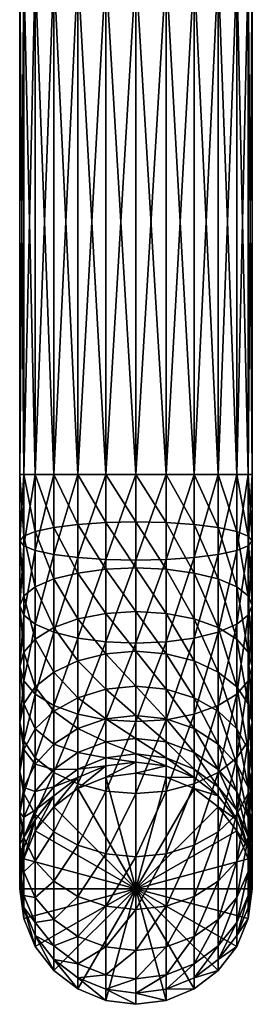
# Model space of a CAD drawing. Extents: x -0.031 to 0.119, y -0.131 to 0.101.
# Tile 1 of 256: x -0.011 to 0.011, y -0.131 to -0.033. Entities that reach past the tile are written whole.
import ezdxf

# ---------------------------------------------------------------- set-up
doc = ezdxf.new("R2010")
doc.units = 0
doc.layers.add('mesh', color=7, linetype='CONTINUOUS')

msp = doc.modelspace()

# ---------------------------------------------------------------- meshes
at = {"layer": 'mesh'}
mesh = msp.add_polyface(dxfattribs=at)
corners = [(0.011084, -0.078331, 0.28437), (0.011084, -0.028331, 0.28437), (0.011475, -0.078331, 0.2814), (0.009938, -0.028331, 0.287138), (0.009938, -0.078331, 0.287138), (0.008114, -0.028331, 0.289514), (0.008114, -0.078331, 0.289514), (0.005738, -0.028331, 0.291338), (0.005738, -0.078331, 0.291338), (0.00297, -0.028331, 0.292484), (0.00297, -0.078331, 0.292484), (0, -0.028331, 0.292875), (0, -0.078331, 0.292875), (-0.00297, -0.028331, 0.292484), (-0.00297, -0.078331, 0.292484), (-0.005737, -0.028331, 0.291338), (-0.005737, -0.078331, 0.291338), (-0.008114, -0.028331, 0.289514), (-0.008114, -0.078331, 0.289514), (-0.009938, -0.028331, 0.287138), (-0.009938, -0.078331, 0.287138), (-0.011084, -0.028331, 0.28437), (-0.011084, -0.078331, 0.28437), (-0.011475, -0.028331, 0.2814), (-0.011475, -0.078331, 0.2814), (-0.011084, -0.028331, 0.27843), (-0.011084, -0.078331, 0.27843), (-0.009938, -0.028331, 0.275663), (-0.009938, -0.078331, 0.275663), (-0.008114, -0.028331, 0.273286), (-0.008114, -0.078331, 0.273286), (-0.005737, -0.028331, 0.271463), (-0.005737, -0.078331, 0.271463), (-0.00297, -0.028331, 0.270316), (-0.00297, -0.078331, 0.270316), (0, -0.028331, 0.269925), (0, -0.078331, 0.269925), (0.00297, -0.028331, 0.270316), (0.00297, -0.078331, 0.270316), (0.005738, -0.028331, 0.271463), (0.005738, -0.078331, 0.271463), (0.008114, -0.028331, 0.273286), (0.008114, -0.078331, 0.273286), (0.009938, -0.028331, 0.275663), (0.009938, -0.078331, 0.275663), (0.011084, -0.028331, 0.27843), (0.011084, -0.078331, 0.27843), (0.011475, -0.028331, 0.2814), (0, -0.083011, 0.269539), (0.001037, -0.030913, 0.036683), (0.000517, -0.030924, 0.036468), (-0.000041, -0.031034, 0.038558)]
mesh.append_faces([[corners[k] for k in face] for face in [(0, 1, 2, 2), (0, 3, 1, 1), (4, 3, 0, 0), (4, 5, 3, 3), (6, 5, 4, 4), (6, 7, 5, 5), (8, 7, 6, 6), (8, 9, 7, 7), (10, 9, 8, 8), (10, 11, 9, 9), (12, 11, 10, 10), (12, 13, 11, 11), (14, 13, 12, 12), (14, 15, 13, 13), (16, 15, 14, 14), (16, 17, 15, 15), (18, 17, 16, 16), (18, 19, 17, 17), (20, 19, 18, 18), (20, 21, 19, 19), (22, 21, 20, 20), (22, 23, 21, 21), (24, 23, 22, 22), (24, 25, 23, 23), (26, 25, 24, 24), (26, 27, 25, 25), (28, 27, 26, 26), (28, 29, 27, 27), (30, 29, 28, 28), (30, 31, 29, 29), (32, 31, 30, 30), (32, 33, 31, 31), (34, 33, 32, 32), (34, 35, 33, 33), (36, 35, 34, 34), (36, 37, 35, 35), (38, 37, 36, 36), (38, 39, 37, 37), (40, 39, 38, 38), (40, 41, 39, 39), (42, 41, 40, 40), (42, 43, 41, 41), (44, 43, 42, 42), (44, 45, 43, 43), (46, 45, 44, 44), (46, 47, 45, 45), (2, 47, 46, 46), (2, 1, 47, 47), (48, 36, 34, 34), (49, 50, 51, 51)]])
mesh = msp.add_polyface(dxfattribs=at)
corners = [(0.00297, -0.092052, 0.266854), (0, -0.087563, 0.26839), (0, -0.091866, 0.26651), (-0.009938, -0.094589, 0.27156), (-0.009938, -0.08942, 0.273819), (-0.011084, -0.090316, 0.276437), (-0.008114, -0.093461, 0.269468), (-0.008114, -0.088651, 0.27157), (-0.005737, -0.092596, 0.267863), (-0.005737, -0.088061, 0.269844), (-0.00297, -0.092052, 0.266854), (-0.00297, -0.08769, 0.26876), (-0.00297, -0.094865, 0.289735), (-0.00297, -0.086711, 0.291792), (0, -0.086776, 0.292178), (-0.005737, -0.094494, 0.28865), (-0.005737, -0.086523, 0.290661), (-0.008114, -0.093904, 0.286924), (-0.008114, -0.086224, 0.288862), (-0.009938, -0.093134, 0.284676), (-0.009938, -0.085834, 0.286518), (-0.011084, -0.092239, 0.282057), (-0.011084, -0.08538, 0.283788), (-0.011475, -0.091277, 0.279247), (-0.011475, -0.084893, 0.280858), (-0.011084, -0.084406, 0.277929), (-0.009938, -0.083952, 0.275199), (-0.008114, -0.083562, 0.272854), (-0.005737, -0.083263, 0.271055), (-0.00297, -0.083075, 0.269924), (0, -0.083011, 0.269539), (0, -0.078331, 0.292875), (-0.00297, -0.078331, 0.292484), (-0.005737, -0.078331, 0.291338), (-0.008114, -0.078331, 0.289514), (-0.009938, -0.078331, 0.287138), (-0.011084, -0.078331, 0.28437), (-0.011475, -0.078331, 0.2814), (-0.011084, -0.078331, 0.27843), (-0.009938, -0.078331, 0.275663), (-0.008114, -0.078331, 0.273286), (-0.005737, -0.078331, 0.271463), (-0.00297, -0.078331, 0.270316)]
mesh.append_faces([[corners[k] for k in face] for face in [(0, 1, 2, 2), (3, 4, 5, 5), (6, 7, 4, 4), (8, 9, 7, 7), (10, 11, 9, 9), (2, 11, 10, 10), (2, 1, 11, 11), (12, 13, 14, 14), (15, 16, 13, 13), (17, 18, 16, 16), (19, 20, 18, 18), (21, 20, 19, 19), (21, 22, 20, 20), (23, 22, 21, 21), (23, 24, 22, 22), (5, 24, 23, 23), (5, 25, 24, 24), (4, 25, 5, 5), (4, 26, 25, 25), (7, 26, 4, 4), (7, 27, 26, 26), (9, 27, 7, 7), (9, 28, 27, 27), (11, 28, 9, 9), (11, 29, 28, 28), (1, 29, 11, 11), (1, 30, 29, 29), (13, 31, 14, 14), (13, 32, 31, 31), (16, 32, 13, 13), (16, 33, 32, 32), (18, 33, 16, 16), (18, 34, 33, 33), (20, 34, 18, 18), (20, 35, 34, 34), (22, 35, 20, 20), (22, 36, 35, 35), (24, 36, 22, 22), (24, 37, 36, 36), (25, 37, 24, 24), (25, 38, 37, 37), (26, 38, 25, 25), (26, 39, 38, 38), (27, 39, 26, 26), (27, 40, 39, 39), (28, 40, 27, 27), (28, 41, 40, 40), (29, 41, 28, 28), (29, 42, 41, 41), (30, 42, 29, 29)]])
mesh = msp.add_polyface(dxfattribs=at)
corners = [(0.00297, -0.092052, 0.266854), (0.00297, -0.08769, 0.26876), (0, -0.087563, 0.26839), (0.005738, -0.092596, 0.267863), (0.005738, -0.088061, 0.269844), (0.008114, -0.093461, 0.269468), (0.008114, -0.088651, 0.27157), (0.009938, -0.094589, 0.27156), (0.009938, -0.08942, 0.273819), (0.011084, -0.095902, 0.273996), (0.011084, -0.090316, 0.276437), (0, -0.083011, 0.269539), (0.00297, -0.083075, 0.269924), (0.005738, -0.083263, 0.271055), (0.008114, -0.083562, 0.272854), (0.009938, -0.083952, 0.275199), (0.011084, -0.084406, 0.277929), (0.011475, -0.091277, 0.279247), (0.011475, -0.084893, 0.280858), (0.011084, -0.092239, 0.282057), (0.011084, -0.08538, 0.283788), (0.009938, -0.093134, 0.284676), (0.009938, -0.085834, 0.286518), (0.008114, -0.093904, 0.286924), (0.008114, -0.086224, 0.288862), (0.005738, -0.094494, 0.28865), (0.005738, -0.086523, 0.290661), (0.00297, -0.094865, 0.289735), (0.00297, -0.086711, 0.291792), (0, -0.094991, 0.290105), (0, -0.086776, 0.292178), (0, -0.078331, 0.269925), (0.00297, -0.078331, 0.270316), (0.005738, -0.078331, 0.271463), (0.008114, -0.078331, 0.273286), (0.009938, -0.078331, 0.275663), (0.011084, -0.078331, 0.27843), (0.011475, -0.078331, 0.2814), (0.011084, -0.078331, 0.28437), (0.009938, -0.078331, 0.287138), (0.008114, -0.078331, 0.289514), (0.005738, -0.078331, 0.291338), (0.00297, -0.078331, 0.292484), (0, -0.078331, 0.292875)]
mesh.append_faces([[corners[k] for k in face] for face in [(0, 1, 2, 2), (3, 1, 0, 0), (3, 4, 1, 1), (5, 6, 4, 4), (7, 8, 6, 6), (9, 10, 8, 8), (1, 11, 2, 2), (1, 12, 11, 11), (4, 12, 1, 1), (4, 13, 12, 12), (6, 13, 4, 4), (6, 14, 13, 13), (8, 14, 6, 6), (8, 15, 14, 14), (10, 15, 8, 8), (10, 16, 15, 15), (17, 16, 10, 10), (17, 18, 16, 16), (19, 18, 17, 17), (19, 20, 18, 18), (21, 20, 19, 19), (21, 22, 20, 20), (23, 24, 22, 22), (25, 26, 24, 24), (27, 28, 26, 26), (29, 30, 28, 28), (12, 31, 11, 11), (12, 32, 31, 31), (13, 32, 12, 12), (13, 33, 32, 32), (14, 33, 13, 13), (14, 34, 33, 33), (15, 34, 14, 14), (15, 35, 34, 34), (16, 35, 15, 15), (16, 36, 35, 35), (18, 36, 16, 16), (18, 37, 36, 36), (20, 37, 18, 18), (20, 38, 37, 37), (22, 38, 20, 20), (22, 39, 38, 38), (24, 39, 22, 22), (24, 40, 39, 39), (26, 40, 24, 24), (26, 41, 40, 40), (28, 41, 26, 26), (28, 42, 41, 41), (30, 42, 28, 28), (30, 43, 42, 42)]])
mesh = msp.add_polyface(dxfattribs=at)
corners = [(-0.005737, -0.103444, 0.257926), (-0.005737, -0.100393, 0.261822), (-0.008114, -0.101731, 0.26306), (-0.00297, -0.102486, 0.257295), (-0.00297, -0.099551, 0.261043), (0, -0.10216, 0.25708), (0, -0.099264, 0.260777), (-0.009938, -0.103475, 0.264675), (-0.009938, -0.099316, 0.268484), (-0.011084, -0.101011, 0.270672), (-0.008114, -0.09786, 0.266606), (-0.005737, -0.096744, 0.265164), (-0.00297, -0.096041, 0.264258), (0, -0.095802, 0.263949), (-0.009938, -0.106344, 0.277555), (-0.009938, -0.100033, 0.281661), (-0.008114, -0.101161, 0.283753), (-0.011084, -0.104649, 0.275367), (-0.011084, -0.09872, 0.279225), (-0.011475, -0.10283, 0.27302), (-0.011475, -0.097311, 0.27661), (-0.011084, -0.095902, 0.273996), (-0.009938, -0.094589, 0.27156), (-0.008114, -0.093461, 0.269468), (-0.005737, -0.092596, 0.267863), (-0.00297, -0.092052, 0.266854), (0, -0.091866, 0.26651), (-0.00297, -0.10257, 0.286367), (0, -0.094991, 0.290105), (0, -0.102756, 0.286711), (-0.00297, -0.094865, 0.289735), (-0.005737, -0.102026, 0.285358), (-0.005737, -0.094494, 0.28865), (-0.008114, -0.093904, 0.286924), (-0.009938, -0.093134, 0.284676), (-0.011084, -0.092239, 0.282057), (-0.011475, -0.091277, 0.279247), (-0.011084, -0.090316, 0.276437), (-0.009938, -0.08942, 0.273819), (-0.008114, -0.088651, 0.27157), (-0.005737, -0.088061, 0.269844), (0, -0.086776, 0.292178), (-0.00297, -0.086711, 0.291792), (-0.005737, -0.086523, 0.290661), (-0.008114, -0.086224, 0.288862)]
mesh.append_faces([[corners[k] for k in face] for face in [(0, 1, 2, 2), (3, 1, 0, 0), (3, 4, 1, 1), (5, 4, 3, 3), (5, 6, 4, 4), (7, 8, 9, 9), (2, 8, 7, 7), (2, 10, 8, 8), (1, 10, 2, 2), (1, 11, 10, 10), (4, 11, 1, 1), (4, 12, 11, 11), (6, 12, 4, 4), (6, 13, 12, 12), (14, 15, 16, 16), (17, 18, 15, 15), (19, 20, 18, 18), (9, 20, 19, 19), (9, 21, 20, 20), (8, 21, 9, 9), (8, 22, 21, 21), (10, 22, 8, 8), (10, 23, 22, 22), (11, 23, 10, 10), (11, 24, 23, 23), (12, 24, 11, 11), (12, 25, 24, 24), (13, 25, 12, 12), (13, 26, 25, 25), (27, 28, 29, 29), (27, 30, 28, 28), (31, 30, 27, 27), (31, 32, 30, 30), (16, 32, 31, 31), (16, 33, 32, 32), (15, 33, 16, 16), (15, 34, 33, 33), (18, 34, 15, 15), (18, 35, 34, 34), (20, 35, 18, 18), (20, 36, 35, 35), (21, 36, 20, 20), (21, 37, 36, 36), (22, 37, 21, 21), (23, 38, 22, 22), (24, 39, 23, 23), (25, 40, 24, 24), (30, 41, 28, 28), (32, 42, 30, 30), (33, 43, 32, 32), (34, 44, 33, 33)]])
mesh = msp.add_polyface(dxfattribs=at)
corners = [(0.00297, -0.102486, 0.257295), (0, -0.099264, 0.260777), (0, -0.10216, 0.25708), (0.00297, -0.099551, 0.261043), (0.005738, -0.103444, 0.257926), (0.005738, -0.100393, 0.261822), (0.008114, -0.104967, 0.258928), (0.008114, -0.101731, 0.26306), (0, -0.095802, 0.263949), (0.00297, -0.096041, 0.264258), (0.005738, -0.096744, 0.265164), (0.008114, -0.09786, 0.266606), (0.009938, -0.103475, 0.264675), (0.009938, -0.099316, 0.268484), (0.011084, -0.105506, 0.266555), (0.011084, -0.101011, 0.270672), (0, -0.091866, 0.26651), (0.00297, -0.092052, 0.266854), (0.005738, -0.092596, 0.267863), (0.008114, -0.093461, 0.269468), (0.009938, -0.094589, 0.27156), (0.011084, -0.095902, 0.273996), (0.011475, -0.10283, 0.27302), (0.011475, -0.097311, 0.27661), (0.011084, -0.104649, 0.275367), (0.011084, -0.09872, 0.279225), (0.009938, -0.106344, 0.277555), (0.009938, -0.100033, 0.281661), (0.008114, -0.1078, 0.279434), (0.008114, -0.101161, 0.283753), (0.005738, -0.088061, 0.269844), (0.008114, -0.088651, 0.27157), (0.009938, -0.08942, 0.273819), (0.011084, -0.090316, 0.276437), (0.011475, -0.091277, 0.279247), (0.011084, -0.092239, 0.282057), (0.009938, -0.093134, 0.284676), (0.008114, -0.093904, 0.286924), (0.005738, -0.102026, 0.285358), (0.005738, -0.094494, 0.28865), (0.00297, -0.10257, 0.286367), (0.00297, -0.094865, 0.289735), (0, -0.102756, 0.286711), (0, -0.094991, 0.290105), (0.009938, -0.085834, 0.286518), (0.008114, -0.086224, 0.288862), (0.005738, -0.086523, 0.290661), (0.00297, -0.086711, 0.291792)]
mesh.append_faces([[corners[k] for k in face] for face in [(0, 1, 2, 2), (0, 3, 1, 1), (4, 3, 0, 0), (4, 5, 3, 3), (6, 7, 5, 5), (3, 8, 1, 1), (3, 9, 8, 8), (5, 9, 3, 3), (5, 10, 9, 9), (7, 10, 5, 5), (7, 11, 10, 10), (12, 11, 7, 7), (12, 13, 11, 11), (14, 15, 13, 13), (9, 16, 8, 8), (9, 17, 16, 16), (10, 17, 9, 9), (10, 18, 17, 17), (11, 18, 10, 10), (11, 19, 18, 18), (13, 19, 11, 11), (13, 20, 19, 19), (15, 20, 13, 13), (15, 21, 20, 20), (22, 21, 15, 15), (22, 23, 21, 21), (24, 23, 22, 22), (24, 25, 23, 23), (26, 27, 25, 25), (28, 29, 27, 27), (19, 30, 18, 18), (20, 31, 19, 19), (21, 32, 20, 20), (23, 33, 21, 21), (23, 34, 33, 33), (25, 34, 23, 23), (25, 35, 34, 34), (27, 35, 25, 25), (27, 36, 35, 35), (29, 36, 27, 27), (29, 37, 36, 36), (38, 37, 29, 29), (38, 39, 37, 37), (40, 39, 38, 38), (40, 41, 39, 39), (42, 41, 40, 40), (42, 43, 41, 41), (37, 44, 36, 36), (39, 45, 37, 37), (41, 46, 39, 39), (43, 47, 41, 41)]])
mesh = msp.add_polyface(dxfattribs=at)
corners = [(-0.005737, -0.109372, 0.231579), (-0.00297, -0.107136, 0.24393), (-0.005737, -0.108278, 0.244031), (-0.00297, -0.10823, 0.231478), (0, -0.106747, 0.243896), (0, -0.10784, 0.231444), (0.00297, -0.107136, 0.24393), (0, -0.105952, 0.248524), (-0.008114, -0.109207, 0.249363), (-0.008114, -0.110095, 0.24419), (-0.005737, -0.107441, 0.248908), (-0.00297, -0.106331, 0.248622), (-0.008114, -0.107482, 0.254321), (-0.009938, -0.109655, 0.255284), (-0.005737, -0.105815, 0.253582), (-0.00297, -0.104767, 0.253117), (0, -0.104409, 0.252959), (-0.009938, -0.106953, 0.260234), (-0.011084, -0.109264, 0.261756), (-0.008114, -0.104967, 0.258928), (-0.005737, -0.103444, 0.257926), (-0.00297, -0.102486, 0.257295), (0, -0.10216, 0.25708), (-0.011084, -0.105506, 0.266555), (-0.011475, -0.107685, 0.268572), (-0.009938, -0.103475, 0.264675), (-0.008114, -0.101731, 0.26306), (-0.009938, -0.111896, 0.27247), (-0.009938, -0.106344, 0.277555), (-0.008114, -0.1078, 0.279434), (-0.011084, -0.109865, 0.27059), (-0.011084, -0.104649, 0.275367), (-0.011475, -0.10283, 0.27302), (-0.011084, -0.101011, 0.270672), (-0.00297, -0.109619, 0.281781), (0, -0.102756, 0.286711), (0, -0.109858, 0.282091), (-0.00297, -0.10257, 0.286367), (-0.005737, -0.108917, 0.280875), (-0.005737, -0.102026, 0.285358), (-0.008114, -0.101161, 0.283753), (-0.009938, -0.100033, 0.281661), (-0.011084, -0.09872, 0.279225)]
mesh.append_faces([[corners[k] for k in face] for face in [(0, 1, 2, 2), (3, 1, 0, 0), (3, 4, 1, 1), (5, 4, 3, 3), (5, 6, 4, 4), (6, 7, 4, 4), (2, 8, 9, 9), (2, 10, 8, 8), (1, 10, 2, 2), (1, 11, 10, 10), (4, 11, 1, 1), (4, 7, 11, 11), (8, 12, 13, 13), (10, 12, 8, 8), (10, 14, 12, 12), (11, 14, 10, 10), (11, 15, 14, 14), (7, 15, 11, 11), (7, 16, 15, 15), (13, 17, 18, 18), (12, 17, 13, 13), (12, 19, 17, 17), (14, 19, 12, 12), (14, 20, 19, 19), (15, 20, 14, 14), (15, 21, 20, 20), (16, 21, 15, 15), (16, 22, 21, 21), (18, 23, 24, 24), (17, 23, 18, 18), (17, 25, 23, 23), (19, 25, 17, 17), (19, 26, 25, 25), (20, 26, 19, 19), (27, 28, 29, 29), (30, 31, 28, 28), (24, 31, 30, 30), (24, 32, 31, 31), (23, 32, 24, 24), (23, 33, 32, 32), (25, 33, 23, 23), (34, 35, 36, 36), (34, 37, 35, 35), (38, 37, 34, 34), (38, 39, 37, 37), (29, 39, 38, 38), (29, 40, 39, 39), (28, 40, 29, 29), (31, 41, 28, 28), (32, 42, 31, 31)]])
mesh = msp.add_polyface(dxfattribs=at)
corners = [(0.00297, -0.10823, 0.231478), (0.00297, -0.107136, 0.24393), (0, -0.10784, 0.231444), (0.005738, -0.108278, 0.244031), (0.005738, -0.109372, 0.231579), (0.008114, -0.110095, 0.24419), (0.00297, -0.106331, 0.248622), (0, -0.105952, 0.248524), (0.005738, -0.107441, 0.248908), (0.008114, -0.109207, 0.249363), (0, -0.104409, 0.252959), (0.00297, -0.104767, 0.253117), (0.005738, -0.105815, 0.253582), (0.008114, -0.107482, 0.254321), (0.009938, -0.111508, 0.249957), (0.009938, -0.109655, 0.255284), (0, -0.10216, 0.25708), (0.00297, -0.102486, 0.257295), (0.005738, -0.103444, 0.257926), (0.008114, -0.104967, 0.258928), (0.009938, -0.106953, 0.260234), (0.011084, -0.112185, 0.256405), (0.011084, -0.109264, 0.261756), (0.005738, -0.100393, 0.261822), (0.008114, -0.101731, 0.26306), (0.009938, -0.103475, 0.264675), (0.011084, -0.105506, 0.266555), (0.011475, -0.111745, 0.263388), (0.011475, -0.107685, 0.268572), (0.009938, -0.099316, 0.268484), (0.011084, -0.101011, 0.270672), (0.011475, -0.10283, 0.27302), (0.011084, -0.109865, 0.27059), (0.011084, -0.104649, 0.275367), (0.009938, -0.111896, 0.27247), (0.009938, -0.106344, 0.277555), (0.008114, -0.11364, 0.274084), (0.008114, -0.1078, 0.279434), (0.011084, -0.09872, 0.279225), (0.009938, -0.100033, 0.281661), (0.005738, -0.108917, 0.280875), (0.008114, -0.101161, 0.283753), (0.005738, -0.102026, 0.285358), (0.00297, -0.109619, 0.281781), (0.00297, -0.10257, 0.286367), (0, -0.109858, 0.282091), (0, -0.102756, 0.286711)]
mesh.append_faces([[corners[k] for k in face] for face in [(0, 1, 2, 2), (0, 3, 1, 1), (4, 3, 0, 0), (4, 5, 3, 3), (1, 6, 7, 7), (3, 6, 1, 1), (3, 8, 6, 6), (5, 8, 3, 3), (5, 9, 8, 8), (6, 10, 7, 7), (6, 11, 10, 10), (8, 11, 6, 6), (8, 12, 11, 11), (9, 12, 8, 8), (9, 13, 12, 12), (14, 13, 9, 9), (14, 15, 13, 13), (11, 16, 10, 10), (11, 17, 16, 16), (12, 17, 11, 11), (12, 18, 17, 17), (13, 18, 12, 12), (13, 19, 18, 18), (15, 19, 13, 13), (15, 20, 19, 19), (21, 20, 15, 15), (21, 22, 20, 20), (19, 23, 18, 18), (20, 24, 19, 19), (20, 25, 24, 24), (22, 25, 20, 20), (22, 26, 25, 25), (27, 26, 22, 22), (27, 28, 26, 26), (26, 29, 25, 25), (28, 30, 26, 26), (28, 31, 30, 30), (32, 31, 28, 28), (32, 33, 31, 31), (34, 33, 32, 32), (34, 35, 33, 33), (36, 37, 35, 35), (35, 38, 33, 33), (37, 39, 35, 35), (40, 41, 37, 37), (40, 42, 41, 41), (43, 42, 40, 40), (43, 44, 42, 42), (45, 44, 43, 43), (45, 46, 44, 44)]])
mesh = msp.add_polyface(dxfattribs=at)
corners = [(-0.011475, -0.119271, 0.232448), (-0.011084, -0.115219, 0.24464), (-0.011475, -0.118178, 0.2449), (-0.011084, -0.116313, 0.232188), (-0.009938, -0.112462, 0.244398), (-0.009938, -0.113556, 0.231946), (-0.008114, -0.110095, 0.24419), (-0.008114, -0.111188, 0.231738), (-0.005737, -0.108278, 0.244031), (-0.005737, -0.109372, 0.231579), (0, -0.119271, 0.232448), (-0.00297, -0.10823, 0.231478), (0, -0.10784, 0.231444), (-0.011475, -0.117064, 0.25139), (-0.011084, -0.114188, 0.250648), (-0.009938, -0.111508, 0.249957), (-0.008114, -0.109207, 0.249363), (-0.011475, -0.1149, 0.257609), (-0.011084, -0.117615, 0.258812), (-0.011084, -0.112185, 0.256405), (-0.009938, -0.109655, 0.255284), (-0.009938, -0.120145, 0.259934), (-0.009938, -0.116538, 0.266542), (-0.008114, -0.118524, 0.267849), (-0.011084, -0.114226, 0.265021), (-0.011475, -0.111745, 0.263388), (-0.011084, -0.109264, 0.261756), (-0.00297, -0.121005, 0.269481), (-0.00297, -0.11582, 0.276101), (0, -0.116107, 0.276367), (-0.005737, -0.120047, 0.268851), (-0.005737, -0.114978, 0.275323), (-0.008114, -0.11364, 0.274084), (-0.009938, -0.111896, 0.27247), (-0.011084, -0.109865, 0.27059), (-0.011475, -0.107685, 0.268572), (-0.00297, -0.109619, 0.281781), (0, -0.109858, 0.282091), (-0.005737, -0.108917, 0.280875), (-0.008114, -0.1078, 0.279434), (-0.009938, -0.106344, 0.277555)]
mesh.append_faces([[corners[k] for k in face] for face in [(0, 1, 2, 2), (3, 1, 0, 0), (3, 4, 1, 1), (5, 4, 3, 3), (5, 6, 4, 4), (7, 6, 5, 5), (7, 8, 6, 6), (9, 8, 7, 7), (10, 11, 9, 9), (10, 12, 11, 11), (10, 5, 3, 3), (10, 7, 5, 5), (9, 7, 10, 10), (1, 13, 2, 2), (1, 14, 13, 13), (4, 14, 1, 1), (4, 15, 14, 14), (6, 15, 4, 4), (6, 16, 15, 15), (13, 17, 18, 18), (14, 17, 13, 13), (14, 19, 17, 17), (15, 19, 14, 14), (15, 20, 19, 19), (16, 20, 15, 15), (21, 22, 23, 23), (18, 24, 22, 22), (17, 24, 18, 18), (17, 25, 24, 24), (19, 25, 17, 17), (19, 26, 25, 25), (20, 26, 19, 19), (27, 28, 29, 29), (30, 31, 28, 28), (23, 31, 30, 30), (23, 32, 31, 31), (22, 32, 23, 23), (22, 33, 32, 32), (24, 33, 22, 22), (24, 34, 33, 33), (25, 34, 24, 24), (25, 35, 34, 34), (26, 35, 25, 25), (28, 36, 37, 37), (31, 36, 28, 28), (31, 38, 36, 36), (32, 38, 31, 31), (32, 39, 38, 38), (33, 39, 32, 32), (34, 40, 33, 33)]])
mesh = msp.add_polyface(dxfattribs=at)
corners = [(0.008114, -0.111188, 0.231738), (0.008114, -0.110095, 0.24419), (0.005738, -0.109372, 0.231579), (0.009938, -0.112462, 0.244398), (0.009938, -0.113556, 0.231946), (0.011084, -0.115219, 0.24464), (0.011084, -0.116313, 0.232188), (0.011475, -0.118178, 0.2449), (0.011475, -0.119271, 0.232448), (0.00297, -0.10823, 0.231478), (0, -0.10784, 0.231444), (0, -0.119271, 0.232448), (0.008114, -0.109207, 0.249363), (0.009938, -0.111508, 0.249957), (0.011084, -0.114188, 0.250648), (0.011475, -0.117064, 0.25139), (0.011084, -0.121136, 0.24516), (0.009938, -0.109655, 0.255284), (0.011084, -0.112185, 0.256405), (0.011475, -0.1149, 0.257609), (0.011084, -0.119939, 0.252132), (0.011084, -0.117615, 0.258812), (0.011084, -0.109264, 0.261756), (0.011475, -0.111745, 0.263388), (0.011084, -0.114226, 0.265021), (0.009938, -0.120145, 0.259934), (0.009938, -0.116538, 0.266542), (0.008114, -0.122318, 0.260897), (0.008114, -0.118524, 0.267849), (0.011475, -0.107685, 0.268572), (0.011084, -0.109865, 0.27059), (0.009938, -0.111896, 0.27247), (0.008114, -0.11364, 0.274084), (0.005738, -0.120047, 0.268851), (0.005738, -0.114978, 0.275323), (0.00297, -0.121005, 0.269481), (0.00297, -0.11582, 0.276101), (0, -0.121331, 0.269696), (0, -0.116107, 0.276367), (0.009938, -0.106344, 0.277555), (0.008114, -0.1078, 0.279434), (0.005738, -0.108917, 0.280875), (0.00297, -0.109619, 0.281781), (0, -0.109858, 0.282091), (-0.00297, -0.11582, 0.276101)]
mesh.append_faces([[corners[k] for k in face] for face in [(0, 1, 2, 2), (0, 3, 1, 1), (4, 3, 0, 0), (4, 5, 3, 3), (6, 5, 4, 4), (6, 7, 5, 5), (8, 7, 6, 6), (9, 10, 11, 11), (11, 6, 4, 4), (11, 8, 6, 6), (11, 2, 9, 9), (11, 0, 2, 2), (4, 0, 11, 11), (3, 12, 1, 1), (3, 13, 12, 12), (5, 13, 3, 3), (5, 14, 13, 13), (7, 14, 5, 5), (7, 15, 14, 14), (16, 15, 7, 7), (14, 17, 13, 13), (14, 18, 17, 17), (15, 18, 14, 14), (15, 19, 18, 18), (20, 19, 15, 15), (20, 21, 19, 19), (19, 22, 18, 18), (19, 23, 22, 22), (21, 23, 19, 19), (21, 24, 23, 23), (25, 24, 21, 21), (25, 26, 24, 24), (27, 28, 26, 26), (24, 29, 23, 23), (24, 30, 29, 29), (26, 30, 24, 24), (26, 31, 30, 30), (28, 31, 26, 26), (28, 32, 31, 31), (33, 32, 28, 28), (33, 34, 32, 32), (35, 36, 34, 34), (37, 38, 36, 36), (32, 39, 31, 31), (34, 40, 32, 32), (34, 41, 40, 40), (36, 41, 34, 34), (36, 42, 41, 41), (38, 42, 36, 36), (38, 43, 42, 42), (44, 43, 38, 38)]])
mesh = msp.add_polyface(dxfattribs=at)
corners = [(-0.00297, -0.130313, 0.233418), (-0.00297, -0.129219, 0.24587), (0, -0.130702, 0.233452), (-0.005737, -0.128077, 0.24577), (-0.005737, -0.129171, 0.233318), (-0.008114, -0.12626, 0.24561), (-0.008114, -0.127354, 0.233158), (-0.009938, -0.123893, 0.245402), (-0.009938, -0.124987, 0.23295), (-0.011084, -0.121136, 0.24516), (-0.011084, -0.12223, 0.232708), (-0.011475, -0.118178, 0.2449), (-0.011475, -0.119271, 0.232448), (0, -0.129609, 0.245904), (0, -0.119271, 0.232448), (-0.011084, -0.116313, 0.232188), (0, -0.128175, 0.254256), (-0.00297, -0.127796, 0.254158), (-0.005737, -0.126686, 0.253872), (-0.008114, -0.12492, 0.253416), (-0.009938, -0.122619, 0.252823), (-0.011084, -0.119939, 0.252132), (-0.011475, -0.117064, 0.25139), (0, -0.125391, 0.262258), (-0.00297, -0.125033, 0.2621), (-0.005737, -0.123985, 0.261636), (-0.008114, -0.122318, 0.260897), (-0.009938, -0.120145, 0.259934), (-0.011084, -0.117615, 0.258812), (-0.00297, -0.121005, 0.269481), (0, -0.121331, 0.269696), (-0.005737, -0.120047, 0.268851), (-0.008114, -0.118524, 0.267849), (-0.009938, -0.116538, 0.266542), (-0.00297, -0.11582, 0.276101)]
mesh.append_faces([[corners[k] for k in face] for face in [(0, 1, 2, 2), (0, 3, 1, 1), (4, 3, 0, 0), (4, 5, 3, 3), (6, 5, 4, 4), (6, 7, 5, 5), (8, 7, 6, 6), (8, 9, 7, 7), (10, 9, 8, 8), (10, 11, 9, 9), (12, 11, 10, 10), (2, 1, 13, 13), (14, 10, 8, 8), (14, 12, 10, 10), (15, 12, 14, 14), (14, 4, 0, 0), (14, 6, 4, 4), (8, 6, 14, 14), (0, 2, 14, 14), (1, 16, 13, 13), (1, 17, 16, 16), (3, 17, 1, 1), (3, 18, 17, 17), (5, 18, 3, 3), (5, 19, 18, 18), (7, 19, 5, 5), (7, 20, 19, 19), (9, 20, 7, 7), (9, 21, 20, 20), (11, 21, 9, 9), (11, 22, 21, 21), (17, 23, 16, 16), (17, 24, 23, 23), (18, 24, 17, 17), (18, 25, 24, 24), (19, 25, 18, 18), (19, 26, 25, 25), (20, 26, 19, 19), (20, 27, 26, 26), (21, 27, 20, 20), (21, 28, 27, 27), (22, 28, 21, 21), (24, 29, 30, 30), (25, 29, 24, 24), (25, 31, 29, 29), (26, 31, 25, 25), (26, 32, 31, 31), (27, 32, 26, 26), (28, 33, 27, 27), (31, 34, 29, 29)]])
mesh = msp.add_polyface(dxfattribs=at)
corners = [(0.011475, -0.119271, 0.232448), (0.011084, -0.121136, 0.24516), (0.011475, -0.118178, 0.2449), (0.011084, -0.12223, 0.232708), (0.009938, -0.123893, 0.245402), (0.009938, -0.124987, 0.23295), (0.008114, -0.12626, 0.24561), (0.008114, -0.127354, 0.233158), (0.005738, -0.128077, 0.24577), (0.005738, -0.129171, 0.233318), (0.00297, -0.129219, 0.24587), (0.00297, -0.130313, 0.233418), (0, -0.129609, 0.245904), (0, -0.130702, 0.233452), (0, -0.119271, 0.232448), (0.011084, -0.119939, 0.252132), (0.011475, -0.117064, 0.25139), (0.009938, -0.122619, 0.252823), (0.008114, -0.12492, 0.253416), (0.005738, -0.126686, 0.253872), (0.00297, -0.127796, 0.254158), (0, -0.128175, 0.254256), (0.011084, -0.117615, 0.258812), (0.009938, -0.120145, 0.259934), (0.008114, -0.122318, 0.260897), (0.005738, -0.123985, 0.261636), (0.00297, -0.125033, 0.2621), (0, -0.125391, 0.262258), (0.009938, -0.116538, 0.266542), (0.008114, -0.118524, 0.267849), (0.005738, -0.120047, 0.268851), (0.00297, -0.121005, 0.269481), (0, -0.121331, 0.269696), (-0.00297, -0.125033, 0.2621), (0.005738, -0.114978, 0.275323), (0.00297, -0.11582, 0.276101), (-0.00297, -0.121005, 0.269481), (0, -0.116107, 0.276367)]
mesh.append_faces([[corners[k] for k in face] for face in [(0, 1, 2, 2), (3, 1, 0, 0), (3, 4, 1, 1), (5, 4, 3, 3), (5, 6, 4, 4), (7, 6, 5, 5), (7, 8, 6, 6), (9, 8, 7, 7), (9, 10, 8, 8), (11, 10, 9, 9), (11, 12, 10, 10), (13, 12, 11, 11), (14, 11, 9, 9), (14, 13, 11, 11), (14, 5, 3, 3), (14, 7, 5, 5), (9, 7, 14, 14), (3, 0, 14, 14), (1, 15, 16, 16), (4, 15, 1, 1), (4, 17, 15, 15), (6, 17, 4, 4), (6, 18, 17, 17), (8, 18, 6, 6), (8, 19, 18, 18), (10, 19, 8, 8), (10, 20, 19, 19), (12, 20, 10, 10), (12, 21, 20, 20), (17, 22, 15, 15), (17, 23, 22, 22), (18, 23, 17, 17), (18, 24, 23, 23), (19, 24, 18, 18), (19, 25, 24, 24), (20, 25, 19, 19), (20, 26, 25, 25), (21, 26, 20, 20), (21, 27, 26, 26), (24, 28, 23, 23), (25, 29, 24, 24), (25, 30, 29, 29), (26, 30, 25, 25), (26, 31, 30, 30), (27, 31, 26, 26), (27, 32, 31, 31), (33, 32, 27, 27), (31, 34, 30, 30), (32, 35, 31, 31), (36, 37, 32, 32)]])

doc.saveas('drawing.dxf')
